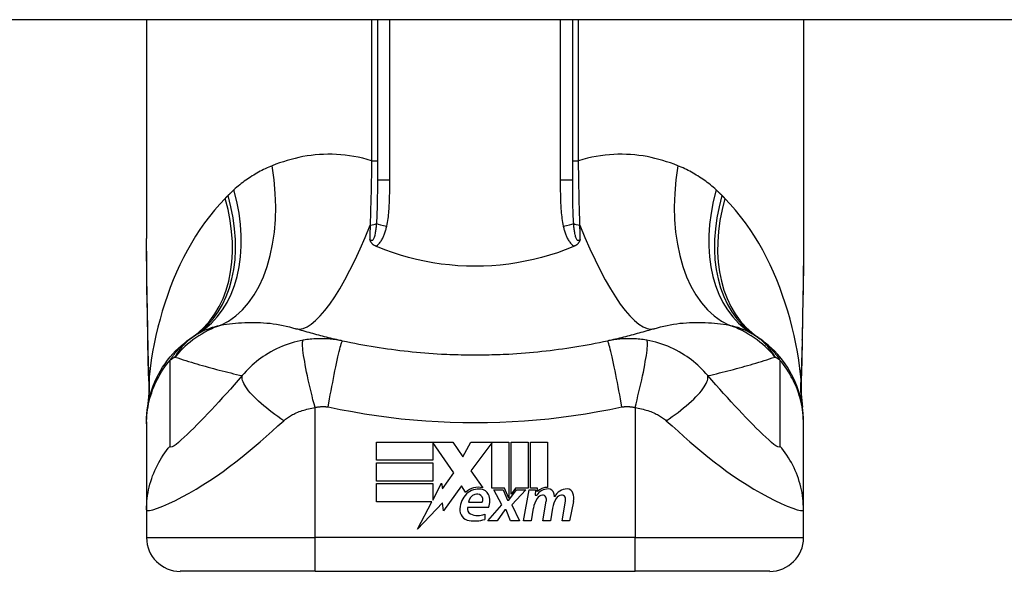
# Model space of a CAD drawing. Header units: inches. Extents: x 7 to 174, y 10 to 93.
# Tile 80 of 132: x 24.056 to 25.207, y 85.823 to 86.468. Entities that reach past the tile are written whole.
import ezdxf

# ---------------------------------------------------------------- set-up
doc = ezdxf.new("R2010")
doc.units = ezdxf.units.IN
doc.header["$MEASUREMENT"] = 0
doc.layers.add('Visible Edges(ANSI)', color=7, linetype='Continuous', lineweight=25)
doc.layers.add('Visible Tangent Edges(ANSI)', color=7, linetype='Continuous', lineweight=25)

msp = doc.modelspace()

# ---------------------------------------------------------------- linework, layer by layer
at = {"layer": 'Visible Edges(ANSI)'}
for p, q in [((42.3866, 86.4683), (6.7906, 86.4683)), ((24.2047, 86.4683), (24.2047, 86.2124)), ((24.4744, 86.4683), (24.4744, 86.2809)), ((24.7027, 86.2809), (24.7027, 86.4683)), ((24.9724, 86.4683), (24.9724, 86.2124)), ((24.2047, 85.9982), (24.2047, 85.9958)), ((24.2047, 85.9958), (24.2047, 85.8954)), ((24.9724, 85.9958), (24.9724, 85.9982)), ((24.9724, 85.8954), (24.9724, 85.9958)), ((24.4733, 85.9746), (24.5625, 85.9746)), ((24.4733, 85.9532), (24.4733, 85.9746)), ((24.5391, 85.9742), (24.5391, 85.9532)), ((24.5637, 85.9384), (24.5391, 85.9742)), ((24.5625, 85.9746), (24.5742, 85.9571)), ((24.5742, 85.9571), (24.5835, 85.9746)), ((24.5835, 85.9746), (24.6281, 85.9746)), ((24.6081, 85.9737), (24.5837, 85.9411)), ((24.6081, 85.9207), (24.6081, 85.9737)), ((24.6281, 85.9746), (24.6281, 85.9089)), ((24.6309, 85.9138), (24.6309, 85.9746)), ((24.6309, 85.9746), (24.6507, 85.9746)), ((24.6507, 85.9746), (24.6507, 85.9207)), ((24.6535, 85.9207), (24.6535, 85.9746)), ((24.6535, 85.9746), (24.6733, 85.9746)), ((24.6733, 85.9746), (24.6733, 85.9216)), ((24.5391, 85.9532), (24.4733, 85.9532)), ((24.4733, 85.929), (24.4733, 85.9504)), ((24.4733, 85.9504), (24.5391, 85.9504)), ((24.5391, 85.9504), (24.5391, 85.929)), ((24.5506, 85.9197), (24.5637, 85.9384)), ((24.5837, 85.9411), (24.5975, 85.9212)), ((24.5391, 85.929), (24.4733, 85.929)), ((24.4733, 85.926), (24.5391, 85.926)), ((24.4733, 85.9046), (24.4733, 85.926)), ((24.5391, 85.9068), (24.5493, 85.9264)), ((24.5391, 85.926), (24.5391, 85.9068)), ((24.5493, 85.9264), (24.5506, 85.9197)), ((24.5729, 85.9235), (24.5519, 85.8941)), ((24.5775, 85.9158), (24.5729, 85.9235)), ((24.6231, 85.9207), (24.6081, 85.9207)), ((24.6199, 85.901), (24.6107, 85.9188)), ((24.6107, 85.9188), (24.6215, 85.9188)), ((24.6215, 85.9188), (24.6267, 85.9065)), ((24.6281, 85.9089), (24.6231, 85.9207)), ((24.6281, 85.9065), (24.637, 85.9188)), ((24.6359, 85.9207), (24.6309, 85.9138)), ((24.6479, 85.9188), (24.6317, 85.9011)), ((24.6507, 85.9207), (24.6359, 85.9207)), ((24.637, 85.9188), (24.6479, 85.9188)), ((24.6453, 85.8824), (24.6517, 85.9188)), ((24.6517, 85.9188), (24.6593, 85.9188)), ((24.6617, 85.9207), (24.6535, 85.9207)), ((24.6593, 85.9188), (24.6587, 85.9124)), ((24.6587, 85.9124), (24.6607, 85.9124)), ((24.6613, 85.9166), (24.6617, 85.9207)), ((24.5379, 85.9046), (24.4733, 85.9046)), ((24.5214, 85.8728), (24.5379, 85.9046)), ((24.5506, 85.9036), (24.5214, 85.8728)), ((24.5519, 85.8941), (24.5506, 85.9036)), ((24.5809, 85.9042), (24.5969, 85.9042)), ((24.6035, 85.8824), (24.6199, 85.901)), ((24.6267, 85.9065), (24.6281, 85.9065)), ((24.6317, 85.9011), (24.6407, 85.8824)), ((24.6679, 85.8824), (24.6719, 85.9054)), ((24.6903, 85.8824), (24.6943, 85.9054)), ((24.7035, 85.9052), (24.6991, 85.8824)), ((24.2047, 85.8954), (24.2047, 85.8628)), ((24.6043, 85.8982), (24.5799, 85.8982)), ((24.5999, 85.8902), (24.5999, 85.8842)), ((24.6233, 85.8954), (24.6143, 85.8824)), ((24.6249, 85.8954), (24.6233, 85.8954)), ((24.6299, 85.8824), (24.6249, 85.8954)), ((24.6567, 85.8974), (24.6541, 85.8824)), ((24.6793, 85.8974), (24.6767, 85.8824)), ((24.9724, 85.8628), (24.9724, 85.8954)), ((24.6143, 85.8824), (24.6035, 85.8824)), ((24.6407, 85.8824), (24.6299, 85.8824)), ((24.6541, 85.8824), (24.6453, 85.8824)), ((24.6767, 85.8824), (24.6679, 85.8824)), ((24.6991, 85.8824), (24.6903, 85.8824)), ((24.4016, 85.8235), (24.2441, 85.8235)), ((24.4016, 85.8235), (24.7756, 85.8235)), ((24.9331, 85.8235), (24.7756, 85.8235))]:
    msp.add_line(p, q, dxfattribs=at)
at = {"layer": 'Visible Edges(ANSI)', "flags": 128}
for points in [[(24.2062, 86.0938), (24.2057, 86.124), (24.2052, 86.1539), (24.2049, 86.1834), (24.2047, 86.2124)], [(24.4726, 86.2035), (24.4721, 86.2038), (24.4717, 86.204), (24.4712, 86.2042), (24.4708, 86.2045), (24.4704, 86.2047), (24.47, 86.205), (24.4696, 86.2053), (24.4692, 86.2056), (24.4688, 86.206), (24.4685, 86.2063), (24.4682, 86.2067), (24.4679, 86.207), (24.4676, 86.2074), (24.4673, 86.2077), (24.4671, 86.2081), (24.4669, 86.2085), (24.4667, 86.2089), (24.4665, 86.2092), (24.4663, 86.2096), (24.4662, 86.21), (24.466, 86.2104), (24.4659, 86.2107), (24.4658, 86.2111), (24.4656, 86.2115)], [(24.7115, 86.2115), (24.7114, 86.2111), (24.7113, 86.2107), (24.7111, 86.2104), (24.711, 86.21), (24.7108, 86.2096), (24.7106, 86.2092), (24.7105, 86.2089), (24.7103, 86.2085), (24.71, 86.2081), (24.7098, 86.2077), (24.7096, 86.2074), (24.7093, 86.207), (24.709, 86.2067), (24.7086, 86.2063), (24.7083, 86.206), (24.7079, 86.2056), (24.7075, 86.2053), (24.7072, 86.205), (24.7067, 86.2047), (24.7063, 86.2045), (24.7059, 86.2042), (24.7055, 86.204), (24.705, 86.2038), (24.7045, 86.2035)], [(24.9724, 86.2124), (24.9723, 86.1834), (24.9719, 86.1539), (24.9714, 86.124), (24.971, 86.0938)], [(24.4744, 86.2028), (24.4743, 86.2028), (24.4742, 86.2028), (24.4742, 86.2029), (24.4741, 86.2029), (24.474, 86.2029), (24.4739, 86.203), (24.4739, 86.203), (24.4738, 86.203), (24.4737, 86.2031), (24.4736, 86.2031), (24.4736, 86.2031), (24.4735, 86.2032), (24.4734, 86.2032), (24.4733, 86.2032), (24.4733, 86.2033), (24.4732, 86.2033), (24.4731, 86.2033), (24.4731, 86.2034), (24.473, 86.2034), (24.4729, 86.2034), (24.4728, 86.2034), (24.4728, 86.2035), (24.4727, 86.2035), (24.4726, 86.2035)], [(24.7027, 86.2028), (24.6939, 86.1992), (24.6848, 86.1959), (24.6756, 86.193), (24.6663, 86.1903), (24.6569, 86.1879), (24.6473, 86.1859), (24.6376, 86.1841), (24.6279, 86.1827), (24.6181, 86.1815), (24.6082, 86.1807), (24.5984, 86.1802), (24.5885, 86.1801), (24.5786, 86.1803), (24.5686, 86.1807), (24.5588, 86.1816), (24.549, 86.1827), (24.5393, 86.1841), (24.5297, 86.1859), (24.5201, 86.1879), (24.5107, 86.1903), (24.5015, 86.193), (24.4923, 86.196), (24.4833, 86.1992), (24.4744, 86.2028)], [(24.7045, 86.2035), (24.7045, 86.2035), (24.7044, 86.2035), (24.7043, 86.2034), (24.7042, 86.2034), (24.7042, 86.2034), (24.7041, 86.2034), (24.704, 86.2033), (24.7039, 86.2033), (24.7039, 86.2033), (24.7038, 86.2032), (24.7037, 86.2032), (24.7036, 86.2032), (24.7036, 86.2031), (24.7035, 86.2031), (24.7034, 86.2031), (24.7033, 86.203), (24.7033, 86.203), (24.7032, 86.203), (24.7031, 86.2029), (24.703, 86.2029), (24.703, 86.2029), (24.7029, 86.2028), (24.7028, 86.2028), (24.7027, 86.2028)], [(24.4338, 86.0927), (24.4315, 86.0932), (24.4291, 86.0937), (24.4268, 86.0943), (24.4244, 86.0948), (24.4221, 86.0954), (24.4198, 86.0959), (24.4175, 86.0965), (24.4151, 86.0971), (24.4128, 86.0976), (24.4105, 86.0982), (24.4082, 86.0988), (24.406, 86.0994), (24.4037, 86.1), (24.4014, 86.1006), (24.3992, 86.1013), (24.3969, 86.1019), (24.3946, 86.1025), (24.3924, 86.1032), (24.3902, 86.1038), (24.3879, 86.1045), (24.3857, 86.1051), (24.3835, 86.1058), (24.3813, 86.1065), (24.3791, 86.1071)], [(24.7981, 86.1071), (24.7959, 86.1065), (24.7937, 86.1058), (24.7914, 86.1051), (24.7892, 86.1045), (24.787, 86.1038), (24.7847, 86.1032), (24.7825, 86.1025), (24.7802, 86.1019), (24.778, 86.1013), (24.7757, 86.1006), (24.7734, 86.1), (24.7712, 86.0994), (24.7689, 86.0988), (24.7666, 86.0982), (24.7643, 86.0976), (24.762, 86.0971), (24.7597, 86.0965), (24.7574, 86.0959), (24.755, 86.0954), (24.7527, 86.0948), (24.7504, 86.0943), (24.748, 86.0937), (24.7457, 86.0932), (24.7433, 86.0927)], [(24.2047, 85.9982), (24.2048, 86.0029), (24.2051, 86.0075), (24.2055, 86.0122), (24.2062, 86.017), (24.2071, 86.0217), (24.2081, 86.0264), (24.2094, 86.0311), (24.2108, 86.0357), (24.2125, 86.0403), (24.2143, 86.0448), (24.2163, 86.0493), (24.2186, 86.0537), (24.2209, 86.058), (24.2235, 86.0622), (24.2263, 86.0662), (24.2292, 86.0702), (24.2322, 86.074), (24.2354, 86.0776), (24.2387, 86.0811), (24.2421, 86.0845), (24.2457, 86.0876), (24.2493, 86.0907), (24.253, 86.0935), (24.2568, 86.0962)], [(24.2075, 86.0457), (24.2067, 86.0695), (24.2062, 86.0938)], [(24.5492, 86.0771), (24.5443, 86.0774), (24.5395, 86.0777), (24.5346, 86.0781), (24.5298, 86.0784), (24.5249, 86.0789), (24.5201, 86.0793), (24.5152, 86.0798), (24.5104, 86.0803), (24.5056, 86.0808), (24.5007, 86.0814), (24.4959, 86.082), (24.4911, 86.0826), (24.4863, 86.0832), (24.4815, 86.0839), (24.4767, 86.0847), (24.4719, 86.0854), (24.4671, 86.0862), (24.4623, 86.087), (24.4575, 86.0879), (24.4528, 86.0888), (24.448, 86.0897), (24.4433, 86.0907), (24.4385, 86.0917), (24.4338, 86.0927)], [(24.7433, 86.0927), (24.7386, 86.0917), (24.7339, 86.0907), (24.7291, 86.0897), (24.7244, 86.0888), (24.7196, 86.0879), (24.7148, 86.087), (24.71, 86.0862), (24.7052, 86.0854), (24.7005, 86.0847), (24.6957, 86.0839), (24.6908, 86.0832), (24.686, 86.0826), (24.6812, 86.082), (24.6764, 86.0814), (24.6716, 86.0808), (24.6667, 86.0803), (24.6619, 86.0798), (24.6571, 86.0793), (24.6522, 86.0789), (24.6474, 86.0784), (24.6425, 86.0781), (24.6376, 86.0777), (24.6328, 86.0774), (24.6279, 86.0771)], [(24.9724, 85.9982), (24.9723, 86.0029), (24.9721, 86.0075), (24.9716, 86.0122), (24.9709, 86.017), (24.9701, 86.0217), (24.969, 86.0264), (24.9678, 86.0311), (24.9663, 86.0357), (24.9647, 86.0403), (24.9628, 86.0448), (24.9608, 86.0493), (24.9586, 86.0537), (24.9562, 86.058), (24.9536, 86.0622), (24.9509, 86.0662), (24.948, 86.0702), (24.9449, 86.074), (24.9418, 86.0776), (24.9384, 86.0811), (24.935, 86.0845), (24.9315, 86.0876), (24.9278, 86.0907), (24.9241, 86.0935), (24.9203, 86.0962)], [(24.971, 86.0938), (24.9705, 86.0695), (24.9696, 86.0457)], [(24.6279, 86.0771), (24.6246, 86.077), (24.6214, 86.0768), (24.6181, 86.0767), (24.6148, 86.0766), (24.6115, 86.0765), (24.6083, 86.0764), (24.605, 86.0763), (24.6017, 86.0762), (24.5984, 86.0762), (24.5951, 86.0761), (24.5918, 86.0761), (24.5886, 86.0761), (24.5853, 86.0761), (24.582, 86.0761), (24.5787, 86.0762), (24.5754, 86.0762), (24.5722, 86.0763), (24.5689, 86.0764), (24.5656, 86.0765), (24.5623, 86.0766), (24.559, 86.0767), (24.5558, 86.0768), (24.5525, 86.077), (24.5492, 86.0771)], [(24.2075, 86.0457), (24.2075, 86.0305), (24.206, 86.0154)], [(24.9696, 86.0457), (24.9697, 86.0305), (24.9712, 86.0154)]]:
    msp.add_lwpolyline(points, dxfattribs=at)
at = {"layer": 'Visible Edges(ANSI)'}
for centre, radius, start, end in [((24.5886, 85.6037), 0.5938, 123.5208, 123.9621), ((24.3259, 86.0002), 0.1181, 121.3001, 123.5208), ((24.8513, 86.0002), 0.1181, 56.4792, 58.6999), ((24.5886, 85.6037), 0.5938, 56.0379, 56.4792), ((24.5972, 85.895), 0.0265, 134.1684, 176.5646), ((24.5926, 85.8997), 0.022, 77.079, 133.1785), ((24.5926, 85.8997), 0.0199, 80.4085, 134.1684), ((24.592, 85.9028), 0.0112, 109.3797, 172.9975), ((24.5907, 85.9065), 0.0073, 51.1652, 109.3797), ((24.5913, 85.9072), 0.00637, 331.4547, 51.1652), ((24.595, 85.9093), 0.0101, 23.8445, 85.0802), ((24.5871, 85.9058), 0.0188, 336.1555, 23.8445), ((24.6741, 85.9037), 0.016, 89.4776, 147.4114), ((24.6682, 85.9041), 0.0084, 96.03, 147.5992), ((24.673, 85.9056), 0.016, 88.7952, 136.5849), ((24.6677, 85.9085), 0.004, 23.5571, 96.03), ((24.6742, 85.913), 0.00676, 16.9928, 89.4776), ((24.6623, 85.9093), 0.0192, 3.6169, 16.9928), ((24.6962, 85.9034), 0.0164, 89.6788, 153.9508), ((24.6906, 85.9041), 0.0084, 96.1027, 147.6083), ((24.6901, 85.9085), 0.004, 23.5487, 96.1027), ((24.6963, 85.9127), 0.007, 18.4748, 89.6788), ((24.6847, 85.9089), 0.0192, 349, 18.4748), ((24.6873, 85.892), 0.031, 147.5992, 170), ((24.6639, 85.9068), 0.0082, 350, 23.5571), ((24.7099, 85.8924), 0.031, 148.5584, 170.8257), ((24.6863, 85.9068), 0.0082, 349.9922, 23.5487), ((24.5838, 85.8958), 0.0132, 176.5646, 261.5605), ((24.586, 85.8963), 0.0064, 163.5261, 244.6784), ((24.592, 85.9091), 0.0205, 244.6784, 292.5609), ((24.5878, 85.9228), 0.0405, 261.5605, 287.3343), ((24.2441, 85.8628), 0.0394, 180, 270), ((24.9331, 85.8628), 0.0394, 270, 0)]:
    msp.add_arc(centre, radius, start, end, dxfattribs=at)
at = {"layer": 'Visible Tangent Edges(ANSI)'}
for p, q in [((24.4677, 86.4683), (24.4677, 86.3034)), ((24.489, 86.2809), (24.489, 86.4683)), ((24.6882, 86.4683), (24.6882, 86.2809)), ((24.7095, 86.3034), (24.7095, 86.4683)), ((24.4677, 86.3034), (24.4744, 86.3034)), ((24.7027, 86.3034), (24.7095, 86.3034)), ((24.489, 86.2809), (24.4744, 86.2809)), ((24.7027, 86.2809), (24.6882, 86.2809)), ((24.4016, 85.8628), (24.4016, 86.0149)), ((24.7756, 86.0149), (24.7756, 85.8628)), ((24.2047, 85.8628), (24.4016, 85.8628)), ((24.7756, 85.8628), (24.4016, 85.8628)), ((24.4016, 85.8235), (24.4016, 85.8628)), ((24.7756, 85.8235), (24.7756, 85.8628)), ((24.7756, 85.8628), (24.9724, 85.8628))]:
    msp.add_line(p, q, dxfattribs=at)
at = {"layer": 'Visible Tangent Edges(ANSI)', "flags": 128}
for points in [[(24.4677, 86.3034), (24.4625, 86.3049), (24.4573, 86.3063), (24.4521, 86.3075), (24.4469, 86.3085), (24.4418, 86.3093), (24.4367, 86.31), (24.4316, 86.3105), (24.4265, 86.3108), (24.4215, 86.311), (24.4165, 86.311), (24.4116, 86.3109), (24.4067, 86.3106), (24.4018, 86.3102), (24.397, 86.3097), (24.3922, 86.309), (24.3875, 86.3082), (24.3828, 86.3072), (24.3782, 86.3062), (24.3736, 86.305), (24.3691, 86.3037), (24.3646, 86.3023), (24.3602, 86.3008), (24.3558, 86.2993), (24.3516, 86.2976)], [(24.4677, 86.3034), (24.4676, 86.3002), (24.4676, 86.297), (24.4675, 86.2938), (24.4675, 86.2906), (24.4674, 86.2874), (24.4674, 86.2842), (24.4673, 86.281), (24.4672, 86.2778), (24.4672, 86.2746), (24.4671, 86.2714), (24.4671, 86.2683), (24.467, 86.2651), (24.4669, 86.262), (24.4668, 86.2589), (24.4668, 86.2557), (24.4667, 86.2526), (24.4666, 86.2495), (24.4665, 86.2465), (24.4664, 86.2434), (24.4664, 86.2403), (24.4663, 86.2373), (24.4662, 86.2343), (24.4661, 86.2312), (24.466, 86.2282)], [(24.8256, 86.2976), (24.8213, 86.2993), (24.8169, 86.3008), (24.8125, 86.3023), (24.808, 86.3037), (24.8035, 86.305), (24.7989, 86.3062), (24.7943, 86.3072), (24.7896, 86.3082), (24.7849, 86.309), (24.7801, 86.3097), (24.7753, 86.3102), (24.7704, 86.3106), (24.7655, 86.3109), (24.7606, 86.311), (24.7556, 86.311), (24.7506, 86.3108), (24.7456, 86.3105), (24.7405, 86.31), (24.7353, 86.3093), (24.7302, 86.3085), (24.725, 86.3075), (24.7199, 86.3063), (24.7147, 86.3049), (24.7095, 86.3034)], [(24.7112, 86.2282), (24.7111, 86.2312), (24.711, 86.2343), (24.7109, 86.2373), (24.7108, 86.2403), (24.7107, 86.2434), (24.7106, 86.2465), (24.7105, 86.2495), (24.7104, 86.2526), (24.7104, 86.2557), (24.7103, 86.2589), (24.7102, 86.262), (24.7101, 86.2651), (24.7101, 86.2683), (24.71, 86.2714), (24.71, 86.2746), (24.7099, 86.2778), (24.7098, 86.281), (24.7098, 86.2842), (24.7097, 86.2874), (24.7097, 86.2906), (24.7096, 86.2938), (24.7096, 86.297), (24.7095, 86.3002), (24.7095, 86.3034)], [(24.3516, 86.2976), (24.3495, 86.2967), (24.3475, 86.2959), (24.3455, 86.295), (24.3435, 86.294), (24.3415, 86.2931), (24.3395, 86.2921), (24.3376, 86.2911), (24.3356, 86.29), (24.3337, 86.289), (24.3318, 86.2879), (24.3299, 86.2867), (24.328, 86.2856), (24.3262, 86.2844), (24.3243, 86.2832), (24.3225, 86.2819), (24.3207, 86.2807), (24.3189, 86.2794), (24.3171, 86.278), (24.3153, 86.2767), (24.3136, 86.2753), (24.3118, 86.2738), (24.3101, 86.2724), (24.3084, 86.2709), (24.3068, 86.2694)], [(24.8704, 86.2694), (24.8687, 86.2709), (24.867, 86.2724), (24.8653, 86.2738), (24.8636, 86.2753), (24.8618, 86.2767), (24.86, 86.278), (24.8583, 86.2794), (24.8565, 86.2807), (24.8547, 86.2819), (24.8528, 86.2832), (24.851, 86.2844), (24.8491, 86.2856), (24.8472, 86.2867), (24.8453, 86.2879), (24.8434, 86.289), (24.8415, 86.29), (24.8396, 86.2911), (24.8376, 86.2921), (24.8356, 86.2931), (24.8337, 86.294), (24.8317, 86.295), (24.8296, 86.2959), (24.8276, 86.2967), (24.8256, 86.2976)], [(24.4744, 86.2809), (24.4744, 86.2787), (24.4744, 86.2765), (24.4744, 86.2743), (24.4744, 86.272), (24.4744, 86.2698), (24.4744, 86.2676), (24.4744, 86.2654), (24.4743, 86.2633), (24.4743, 86.2611), (24.4743, 86.2589), (24.4743, 86.2568), (24.4743, 86.2546), (24.4742, 86.2525), (24.4742, 86.2504), (24.4741, 86.2483), (24.4741, 86.2462), (24.474, 86.2441), (24.4739, 86.242), (24.4739, 86.24), (24.4738, 86.238), (24.4737, 86.2359), (24.4735, 86.2339), (24.4734, 86.232), (24.4733, 86.23)], [(24.4854, 86.2269), (24.4859, 86.2291), (24.4863, 86.2313), (24.4867, 86.2335), (24.487, 86.2358), (24.4873, 86.238), (24.4875, 86.2403), (24.4878, 86.2425), (24.488, 86.2448), (24.4881, 86.247), (24.4883, 86.2493), (24.4884, 86.2516), (24.4885, 86.2538), (24.4886, 86.2561), (24.4887, 86.2583), (24.4888, 86.2606), (24.4888, 86.2629), (24.4889, 86.2651), (24.4889, 86.2674), (24.4889, 86.2696), (24.4889, 86.2719), (24.489, 86.2742), (24.489, 86.2764), (24.489, 86.2787), (24.489, 86.2809)], [(24.6882, 86.2809), (24.6882, 86.2787), (24.6882, 86.2764), (24.6882, 86.2742), (24.6882, 86.2719), (24.6882, 86.2696), (24.6882, 86.2674), (24.6883, 86.2651), (24.6883, 86.2629), (24.6884, 86.2606), (24.6884, 86.2583), (24.6885, 86.2561), (24.6886, 86.2538), (24.6887, 86.2516), (24.6889, 86.2493), (24.689, 86.2471), (24.6892, 86.2448), (24.6894, 86.2425), (24.6896, 86.2403), (24.6899, 86.238), (24.6901, 86.2358), (24.6905, 86.2335), (24.6908, 86.2313), (24.6913, 86.2291), (24.6917, 86.2269)], [(24.7039, 86.23), (24.7037, 86.232), (24.7036, 86.2339), (24.7035, 86.2359), (24.7034, 86.238), (24.7033, 86.24), (24.7032, 86.242), (24.7031, 86.2441), (24.7031, 86.2462), (24.703, 86.2483), (24.703, 86.2504), (24.7029, 86.2525), (24.7029, 86.2546), (24.7029, 86.2568), (24.7028, 86.2589), (24.7028, 86.2611), (24.7028, 86.2633), (24.7028, 86.2654), (24.7028, 86.2676), (24.7028, 86.2698), (24.7028, 86.272), (24.7027, 86.2743), (24.7027, 86.2765), (24.7027, 86.2787), (24.7027, 86.2809)], [(24.3068, 86.2694), (24.3065, 86.2691), (24.3062, 86.2688), (24.3059, 86.2686), (24.3056, 86.2683), (24.3053, 86.268), (24.305, 86.2678), (24.3047, 86.2675), (24.3045, 86.2672), (24.3042, 86.2669), (24.3039, 86.2667), (24.3036, 86.2664), (24.3033, 86.2661), (24.303, 86.2659), (24.3028, 86.2656), (24.3025, 86.2653), (24.3022, 86.265), (24.3019, 86.2648), (24.3016, 86.2645), (24.3013, 86.2642), (24.3011, 86.2639), (24.3008, 86.2637), (24.3005, 86.2634), (24.3002, 86.2631), (24.2999, 86.2628)], [(24.8772, 86.2628), (24.8769, 86.2631), (24.8766, 86.2634), (24.8764, 86.2637), (24.8761, 86.2639), (24.8758, 86.2642), (24.8755, 86.2645), (24.8752, 86.2648), (24.8749, 86.265), (24.8747, 86.2653), (24.8744, 86.2656), (24.8741, 86.2659), (24.8738, 86.2661), (24.8735, 86.2664), (24.8732, 86.2667), (24.873, 86.2669), (24.8727, 86.2672), (24.8724, 86.2675), (24.8721, 86.2678), (24.8718, 86.268), (24.8715, 86.2683), (24.8712, 86.2686), (24.871, 86.2688), (24.8707, 86.2691), (24.8704, 86.2694)], [(24.2966, 86.2594), (24.2902, 86.2527), (24.2841, 86.2456), (24.2782, 86.2383), (24.2725, 86.2308), (24.2671, 86.2231), (24.262, 86.2151), (24.2571, 86.207), (24.2524, 86.1988), (24.2479, 86.1903), (24.2437, 86.1817), (24.2397, 86.173), (24.2359, 86.1641), (24.2324, 86.1552), (24.2291, 86.146), (24.226, 86.1368), (24.2231, 86.1275), (24.2204, 86.1181), (24.2179, 86.1087), (24.2157, 86.0991), (24.2137, 86.0895), (24.2118, 86.0799), (24.2102, 86.0702), (24.2088, 86.0605), (24.2076, 86.0508)], [(24.2999, 86.2628), (24.2998, 86.2627), (24.2997, 86.2625), (24.2995, 86.2624), (24.2994, 86.2623), (24.2992, 86.2621), (24.2991, 86.262), (24.299, 86.2618), (24.2988, 86.2617), (24.2987, 86.2616), (24.2985, 86.2614), (24.2984, 86.2613), (24.2983, 86.2611), (24.2981, 86.261), (24.298, 86.2608), (24.2978, 86.2607), (24.2977, 86.2606), (24.2976, 86.2604), (24.2974, 86.2603), (24.2973, 86.2601), (24.2972, 86.26), (24.297, 86.2599), (24.2969, 86.2597), (24.2967, 86.2596), (24.2966, 86.2594)], [(24.8805, 86.2594), (24.8804, 86.2596), (24.8803, 86.2597), (24.8801, 86.2599), (24.88, 86.26), (24.8798, 86.2601), (24.8797, 86.2603), (24.8796, 86.2604), (24.8794, 86.2606), (24.8793, 86.2607), (24.8792, 86.2608), (24.879, 86.261), (24.8789, 86.2611), (24.8787, 86.2613), (24.8786, 86.2614), (24.8785, 86.2616), (24.8783, 86.2617), (24.8782, 86.2618), (24.878, 86.262), (24.8779, 86.2621), (24.8778, 86.2623), (24.8776, 86.2624), (24.8775, 86.2625), (24.8773, 86.2627), (24.8772, 86.2628)], [(24.9695, 86.0508), (24.9683, 86.0605), (24.9669, 86.0702), (24.9653, 86.0799), (24.9635, 86.0895), (24.9615, 86.0991), (24.9592, 86.1086), (24.9567, 86.1181), (24.9541, 86.1275), (24.9512, 86.1368), (24.9481, 86.146), (24.9447, 86.1551), (24.9412, 86.1641), (24.9374, 86.173), (24.9334, 86.1817), (24.9292, 86.1903), (24.9248, 86.1987), (24.9201, 86.207), (24.9152, 86.2151), (24.91, 86.2231), (24.9046, 86.2308), (24.899, 86.2383), (24.8931, 86.2456), (24.8869, 86.2527), (24.8805, 86.2594)], [(24.4733, 86.23), (24.4732, 86.2286), (24.473, 86.2273), (24.4729, 86.2259), (24.4727, 86.2246), (24.4726, 86.2232), (24.4724, 86.2219), (24.4722, 86.2207), (24.472, 86.2194), (24.4718, 86.2182), (24.4715, 86.217), (24.4713, 86.2159), (24.471, 86.2149), (24.4707, 86.2138), (24.4703, 86.2129), (24.47, 86.2121), (24.4695, 86.2113), (24.4691, 86.2107), (24.4686, 86.2103), (24.4681, 86.21), (24.4676, 86.21), (24.4671, 86.2101), (24.4666, 86.2104), (24.4661, 86.2109), (24.4656, 86.2115)], [(24.466, 86.2282), (24.466, 86.2275), (24.4659, 86.2268), (24.4659, 86.2261), (24.4659, 86.2254), (24.4659, 86.2247), (24.4659, 86.224), (24.4659, 86.2233), (24.4659, 86.2226), (24.4658, 86.2219), (24.4658, 86.2212), (24.4658, 86.2205), (24.4658, 86.2198), (24.4658, 86.2191), (24.4658, 86.2184), (24.4658, 86.2177), (24.4657, 86.217), (24.4657, 86.2163), (24.4657, 86.2156), (24.4657, 86.2149), (24.4657, 86.2143), (24.4657, 86.2136), (24.4657, 86.2129), (24.4657, 86.2122), (24.4656, 86.2115)], [(24.4726, 86.2035), (24.4736, 86.2041), (24.4745, 86.2048), (24.4754, 86.2056), (24.4762, 86.2064), (24.4769, 86.2072), (24.4777, 86.2081), (24.4784, 86.209), (24.479, 86.2099), (24.4796, 86.2109), (24.4802, 86.2119), (24.4807, 86.2129), (24.4812, 86.2139), (24.4817, 86.2149), (24.4821, 86.216), (24.4825, 86.217), (24.4829, 86.2181), (24.4833, 86.2192), (24.4837, 86.2203), (24.484, 86.2214), (24.4843, 86.2225), (24.4846, 86.2236), (24.4849, 86.2247), (24.4852, 86.2258), (24.4854, 86.2269)], [(24.6917, 86.2269), (24.692, 86.2258), (24.6922, 86.2247), (24.6925, 86.2236), (24.6928, 86.2225), (24.6931, 86.2214), (24.6935, 86.2203), (24.6938, 86.2192), (24.6942, 86.2181), (24.6946, 86.217), (24.695, 86.216), (24.6955, 86.2149), (24.6959, 86.2139), (24.6964, 86.2129), (24.697, 86.2119), (24.6975, 86.2109), (24.6981, 86.2099), (24.6988, 86.209), (24.6995, 86.2081), (24.7002, 86.2072), (24.701, 86.2064), (24.7018, 86.2056), (24.7026, 86.2048), (24.7036, 86.2041), (24.7045, 86.2035)], [(24.7115, 86.2115), (24.711, 86.2109), (24.7105, 86.2104), (24.71, 86.2101), (24.7095, 86.21), (24.709, 86.21), (24.7085, 86.2103), (24.708, 86.2107), (24.7076, 86.2113), (24.7072, 86.2121), (24.7068, 86.2129), (24.7065, 86.2138), (24.7061, 86.2149), (24.7059, 86.2159), (24.7056, 86.217), (24.7053, 86.2182), (24.7051, 86.2194), (24.7049, 86.2207), (24.7047, 86.2219), (24.7046, 86.2232), (24.7044, 86.2246), (24.7042, 86.2259), (24.7041, 86.2273), (24.704, 86.2286), (24.7039, 86.23)], [(24.7115, 86.2115), (24.7115, 86.2122), (24.7115, 86.2129), (24.7115, 86.2136), (24.7114, 86.2143), (24.7114, 86.2149), (24.7114, 86.2156), (24.7114, 86.2163), (24.7114, 86.217), (24.7114, 86.2177), (24.7114, 86.2184), (24.7113, 86.2191), (24.7113, 86.2198), (24.7113, 86.2205), (24.7113, 86.2212), (24.7113, 86.2219), (24.7113, 86.2226), (24.7113, 86.2233), (24.7112, 86.224), (24.7112, 86.2247), (24.7112, 86.2254), (24.7112, 86.2261), (24.7112, 86.2268), (24.7112, 86.2275), (24.7112, 86.2282)], [(24.2063, 86.0944), (24.2062, 86.0994), (24.2062, 86.1045), (24.2061, 86.1095), (24.206, 86.1145), (24.2059, 86.1195), (24.2058, 86.1245), (24.2057, 86.1294), (24.2056, 86.1344), (24.2055, 86.1394), (24.2054, 86.1443), (24.2054, 86.1493), (24.2053, 86.1542), (24.2052, 86.1591), (24.2051, 86.164), (24.2051, 86.1689), (24.205, 86.1738), (24.2049, 86.1787), (24.2049, 86.1835), (24.2048, 86.1884), (24.2048, 86.1932), (24.2048, 86.198), (24.2047, 86.2028), (24.2047, 86.2076), (24.2047, 86.2124)], [(24.9724, 86.2124), (24.9724, 86.2076), (24.9724, 86.2028), (24.9724, 86.198), (24.9723, 86.1932), (24.9723, 86.1884), (24.9723, 86.1835), (24.9722, 86.1787), (24.9721, 86.1738), (24.9721, 86.1689), (24.972, 86.164), (24.9719, 86.1591), (24.9719, 86.1542), (24.9718, 86.1493), (24.9717, 86.1443), (24.9716, 86.1394), (24.9715, 86.1344), (24.9714, 86.1294), (24.9713, 86.1245), (24.9712, 86.1195), (24.9712, 86.1145), (24.9711, 86.1095), (24.971, 86.1045), (24.9709, 86.0994), (24.9708, 86.0944)], [(24.2645, 86.1012), (24.2655, 86.1017), (24.2664, 86.1023), (24.2674, 86.1028), (24.2684, 86.1034), (24.2694, 86.1039), (24.2705, 86.1044), (24.2715, 86.1049), (24.2726, 86.1053), (24.2736, 86.1058), (24.2747, 86.1063), (24.2758, 86.1067), (24.2769, 86.1071), (24.2781, 86.1075), (24.2792, 86.1079), (24.2804, 86.1083), (24.2816, 86.1087), (24.2828, 86.109), (24.284, 86.1094), (24.2852, 86.1097), (24.2864, 86.11), (24.2877, 86.1103), (24.289, 86.1106), (24.2903, 86.1109), (24.2916, 86.1112)], [(24.2916, 86.1112), (24.2949, 86.1118), (24.2983, 86.1123), (24.3017, 86.1128), (24.3052, 86.1132), (24.3087, 86.1135), (24.3123, 86.1139), (24.3158, 86.1141), (24.3194, 86.1143), (24.3231, 86.1144), (24.3267, 86.1145), (24.3304, 86.1145), (24.3341, 86.1144), (24.3378, 86.1143), (24.3415, 86.1141), (24.3453, 86.1137), (24.349, 86.1134), (24.3528, 86.1129), (24.3566, 86.1123), (24.3604, 86.1117), (24.3642, 86.111), (24.3679, 86.1102), (24.3717, 86.1092), (24.3754, 86.1082), (24.3791, 86.1071)], [(24.7981, 86.1071), (24.8018, 86.1082), (24.8055, 86.1092), (24.8092, 86.1102), (24.813, 86.111), (24.8168, 86.1117), (24.8205, 86.1123), (24.8243, 86.1129), (24.8281, 86.1134), (24.8319, 86.1137), (24.8356, 86.1141), (24.8394, 86.1143), (24.8431, 86.1144), (24.8468, 86.1145), (24.8504, 86.1145), (24.8541, 86.1144), (24.8577, 86.1143), (24.8613, 86.1141), (24.8649, 86.1139), (24.8684, 86.1135), (24.8719, 86.1132), (24.8754, 86.1128), (24.8788, 86.1123), (24.8822, 86.1118), (24.8856, 86.1112)], [(24.8856, 86.1112), (24.8869, 86.1109), (24.8882, 86.1106), (24.8894, 86.1103), (24.8907, 86.11), (24.8919, 86.1097), (24.8932, 86.1094), (24.8944, 86.109), (24.8956, 86.1087), (24.8967, 86.1083), (24.8979, 86.1079), (24.8991, 86.1075), (24.9002, 86.1071), (24.9013, 86.1067), (24.9024, 86.1063), (24.9035, 86.1058), (24.9046, 86.1053), (24.9056, 86.1049), (24.9067, 86.1044), (24.9077, 86.1039), (24.9087, 86.1034), (24.9097, 86.1028), (24.9107, 86.1023), (24.9117, 86.1017), (24.9126, 86.1012)], [(24.2606, 86.0987), (24.2593, 86.0978), (24.258, 86.0968), (24.2567, 86.0959), (24.2554, 86.0949), (24.2543, 86.094), (24.2531, 86.093), (24.252, 86.092), (24.2509, 86.091), (24.2499, 86.0899), (24.2489, 86.0889), (24.2479, 86.0879), (24.247, 86.0869), (24.246, 86.0858), (24.2452, 86.0848), (24.2443, 86.0837), (24.2435, 86.0826), (24.2427, 86.0816), (24.242, 86.0805), (24.2412, 86.0794), (24.2405, 86.0783), (24.2398, 86.0772), (24.2392, 86.0761), (24.2386, 86.075), (24.2379, 86.0739)], [(24.9392, 86.0739), (24.9386, 86.075), (24.938, 86.0761), (24.9373, 86.0772), (24.9366, 86.0783), (24.9359, 86.0794), (24.9352, 86.0805), (24.9344, 86.0816), (24.9336, 86.0826), (24.9328, 86.0837), (24.932, 86.0848), (24.9311, 86.0858), (24.9302, 86.0869), (24.9292, 86.0879), (24.9283, 86.0889), (24.9273, 86.0899), (24.9262, 86.091), (24.9251, 86.092), (24.924, 86.093), (24.9229, 86.094), (24.9217, 86.0949), (24.9205, 86.0959), (24.9192, 86.0968), (24.9179, 86.0978), (24.9165, 86.0987)], [(24.2062, 86.0938), (24.2062, 86.0938), (24.2062, 86.0939), (24.2062, 86.0939), (24.2062, 86.0939), (24.2062, 86.0939), (24.2062, 86.094), (24.2062, 86.094), (24.2062, 86.094), (24.2062, 86.094), (24.2062, 86.0941), (24.2062, 86.0941), (24.2062, 86.0941), (24.2062, 86.0941), (24.2062, 86.0942), (24.2062, 86.0942), (24.2062, 86.0942), (24.2063, 86.0942), (24.2063, 86.0943), (24.2063, 86.0943), (24.2063, 86.0943), (24.2063, 86.0943), (24.2063, 86.0944), (24.2063, 86.0944), (24.2063, 86.0944)], [(24.2076, 86.0508), (24.2075, 86.0526), (24.2075, 86.0543), (24.2074, 86.0561), (24.2073, 86.0579), (24.2073, 86.0597), (24.2072, 86.0615), (24.2071, 86.0633), (24.2071, 86.0651), (24.207, 86.0669), (24.2069, 86.0687), (24.2069, 86.0705), (24.2068, 86.0724), (24.2068, 86.0742), (24.2067, 86.076), (24.2067, 86.0778), (24.2066, 86.0797), (24.2066, 86.0815), (24.2065, 86.0833), (24.2065, 86.0852), (24.2065, 86.087), (24.2064, 86.0889), (24.2064, 86.0907), (24.2064, 86.0925), (24.2063, 86.0944)], [(24.2323, 86.0703), (24.2333, 86.0719), (24.2343, 86.0733), (24.2353, 86.0747), (24.2363, 86.0761), (24.2373, 86.0774), (24.2383, 86.0787), (24.2393, 86.08), (24.2403, 86.0812), (24.2413, 86.0824), (24.2423, 86.0835), (24.2433, 86.0846), (24.2444, 86.0857), (24.2454, 86.0867), (24.2464, 86.0877), (24.2474, 86.0887), (24.2485, 86.0896), (24.2495, 86.0905), (24.2505, 86.0914), (24.2516, 86.0923), (24.2526, 86.0931), (24.2537, 86.0939), (24.2547, 86.0947), (24.2558, 86.0954), (24.2568, 86.0962)], [(24.3878, 86.0936), (24.3843, 86.0929), (24.3808, 86.0921), (24.3772, 86.0912), (24.3737, 86.0902), (24.3702, 86.0891), (24.3668, 86.0879), (24.3634, 86.0865), (24.36, 86.0851), (24.3566, 86.0835), (24.3533, 86.0818), (24.35, 86.08), (24.3467, 86.0781), (24.3437, 86.0762), (24.3409, 86.0744), (24.3383, 86.0725), (24.3357, 86.0706), (24.3331, 86.0686), (24.3306, 86.0665), (24.3282, 86.0643), (24.3258, 86.062), (24.3234, 86.0597), (24.3211, 86.0573), (24.3188, 86.0548), (24.3166, 86.0522)], [(24.4016, 86.0149), (24.4004, 86.0194), (24.3992, 86.024), (24.3981, 86.0286), (24.397, 86.0333), (24.3958, 86.038), (24.3948, 86.0427), (24.3937, 86.0474), (24.3928, 86.0519), (24.3918, 86.0564), (24.391, 86.0607), (24.3902, 86.0648), (24.3895, 86.0687), (24.3889, 86.0724), (24.3883, 86.0758), (24.3879, 86.079), (24.3875, 86.0818), (24.3873, 86.0844), (24.3871, 86.0866), (24.387, 86.0886), (24.387, 86.0902), (24.3871, 86.0915), (24.3873, 86.0925), (24.3875, 86.0932), (24.3878, 86.0936)], [(24.4338, 86.0927), (24.432, 86.0931), (24.4302, 86.0934), (24.4284, 86.0937), (24.4266, 86.094), (24.4247, 86.0943), (24.4229, 86.0945), (24.4211, 86.0948), (24.4192, 86.0949), (24.4174, 86.0951), (24.4155, 86.0952), (24.4136, 86.0953), (24.4118, 86.0954), (24.4099, 86.0954), (24.408, 86.0954), (24.406, 86.0954), (24.4041, 86.0953), (24.4021, 86.0953), (24.4001, 86.0951), (24.398, 86.095), (24.396, 86.0948), (24.394, 86.0945), (24.392, 86.0943), (24.3899, 86.094), (24.3878, 86.0936)], [(24.4169, 86.0156), (24.4177, 86.0202), (24.4186, 86.0249), (24.4194, 86.0297), (24.4203, 86.0345), (24.4212, 86.0394), (24.4222, 86.0442), (24.4231, 86.0489), (24.424, 86.0535), (24.4249, 86.058), (24.4258, 86.0624), (24.4267, 86.0665), (24.4275, 86.0704), (24.4283, 86.074), (24.4291, 86.0774), (24.4298, 86.0804), (24.4305, 86.0831), (24.4311, 86.0855), (24.4317, 86.0875), (24.4322, 86.0892), (24.4326, 86.0905), (24.433, 86.0915), (24.4333, 86.0922), (24.4336, 86.0926), (24.4338, 86.0927)], [(24.7893, 86.0936), (24.7872, 86.094), (24.7852, 86.0943), (24.7831, 86.0945), (24.7811, 86.0948), (24.7791, 86.095), (24.7771, 86.0951), (24.775, 86.0953), (24.773, 86.0953), (24.7711, 86.0954), (24.7692, 86.0954), (24.7673, 86.0954), (24.7654, 86.0954), (24.7635, 86.0953), (24.7616, 86.0952), (24.7598, 86.0951), (24.7579, 86.0949), (24.7561, 86.0948), (24.7542, 86.0945), (24.7524, 86.0943), (24.7506, 86.094), (24.7487, 86.0937), (24.7469, 86.0934), (24.7451, 86.0931), (24.7433, 86.0927)], [(24.7602, 86.0156), (24.7594, 86.0202), (24.7586, 86.0249), (24.7577, 86.0297), (24.7568, 86.0345), (24.7559, 86.0394), (24.755, 86.0442), (24.7541, 86.0489), (24.7531, 86.0535), (24.7522, 86.058), (24.7513, 86.0624), (24.7505, 86.0665), (24.7496, 86.0704), (24.7488, 86.074), (24.748, 86.0774), (24.7473, 86.0804), (24.7466, 86.0831), (24.746, 86.0855), (24.7455, 86.0875), (24.745, 86.0892), (24.7445, 86.0905), (24.7441, 86.0915), (24.7438, 86.0922), (24.7435, 86.0926), (24.7433, 86.0927)], [(24.7756, 86.0149), (24.7767, 86.0194), (24.7779, 86.024), (24.779, 86.0286), (24.7802, 86.0333), (24.7813, 86.038), (24.7824, 86.0427), (24.7834, 86.0474), (24.7844, 86.0519), (24.7853, 86.0564), (24.7862, 86.0607), (24.7869, 86.0648), (24.7876, 86.0687), (24.7883, 86.0724), (24.7888, 86.0758), (24.7892, 86.079), (24.7896, 86.0818), (24.7899, 86.0844), (24.79, 86.0866), (24.7901, 86.0886), (24.7901, 86.0902), (24.79, 86.0915), (24.7899, 86.0925), (24.7896, 86.0932), (24.7893, 86.0936)], [(24.8606, 86.0522), (24.8583, 86.0548), (24.8561, 86.0573), (24.8537, 86.0597), (24.8514, 86.062), (24.849, 86.0643), (24.8465, 86.0665), (24.844, 86.0686), (24.8415, 86.0706), (24.8389, 86.0725), (24.8362, 86.0744), (24.8335, 86.0762), (24.8304, 86.0781), (24.8271, 86.08), (24.8238, 86.0818), (24.8205, 86.0835), (24.8172, 86.0851), (24.8138, 86.0865), (24.8104, 86.0879), (24.8069, 86.0891), (24.8034, 86.0902), (24.7999, 86.0912), (24.7964, 86.0921), (24.7928, 86.0929), (24.7893, 86.0936)], [(24.9203, 86.0962), (24.9214, 86.0954), (24.9224, 86.0947), (24.9235, 86.0939), (24.9245, 86.0931), (24.9255, 86.0923), (24.9266, 86.0914), (24.9276, 86.0905), (24.9287, 86.0896), (24.9297, 86.0887), (24.9307, 86.0877), (24.9317, 86.0867), (24.9328, 86.0857), (24.9338, 86.0846), (24.9348, 86.0835), (24.9358, 86.0824), (24.9368, 86.0812), (24.9379, 86.08), (24.9389, 86.0787), (24.9399, 86.0774), (24.9409, 86.0761), (24.9419, 86.0747), (24.9429, 86.0733), (24.9439, 86.0719), (24.9449, 86.0703)], [(24.9708, 86.0944), (24.9708, 86.0925), (24.9707, 86.0907), (24.9707, 86.0889), (24.9707, 86.087), (24.9706, 86.0852), (24.9706, 86.0833), (24.9705, 86.0815), (24.9705, 86.0797), (24.9705, 86.0778), (24.9704, 86.076), (24.9704, 86.0742), (24.9703, 86.0724), (24.9703, 86.0705), (24.9702, 86.0687), (24.9701, 86.0669), (24.9701, 86.0651), (24.97, 86.0633), (24.97, 86.0615), (24.9699, 86.0597), (24.9698, 86.0579), (24.9697, 86.0561), (24.9697, 86.0543), (24.9696, 86.0526), (24.9695, 86.0508)], [(24.971, 86.0938), (24.971, 86.0938), (24.971, 86.0939), (24.971, 86.0939), (24.971, 86.0939), (24.971, 86.0939), (24.971, 86.094), (24.971, 86.094), (24.9709, 86.094), (24.9709, 86.094), (24.9709, 86.0941), (24.9709, 86.0941), (24.9709, 86.0941), (24.9709, 86.0941), (24.9709, 86.0942), (24.9709, 86.0942), (24.9709, 86.0942), (24.9709, 86.0942), (24.9709, 86.0943), (24.9709, 86.0943), (24.9709, 86.0943), (24.9708, 86.0943), (24.9708, 86.0944), (24.9708, 86.0944), (24.9708, 86.0944)], [(24.2379, 86.0739), (24.2411, 86.0729), (24.2443, 86.0718), (24.2475, 86.0708), (24.2506, 86.0698), (24.2538, 86.0688), (24.2571, 86.0678), (24.2603, 86.0668), (24.2635, 86.0659), (24.2667, 86.0649), (24.27, 86.064), (24.2733, 86.0631), (24.2765, 86.0621), (24.2798, 86.0612), (24.2831, 86.0604), (24.2864, 86.0595), (24.2897, 86.0586), (24.293, 86.0578), (24.2964, 86.0569), (24.2997, 86.0561), (24.3031, 86.0553), (24.3064, 86.0545), (24.3098, 86.0537), (24.3132, 86.0529), (24.3166, 86.0522)], [(24.8606, 86.0522), (24.864, 86.0529), (24.8673, 86.0537), (24.8707, 86.0545), (24.8741, 86.0553), (24.8774, 86.0561), (24.8808, 86.0569), (24.8841, 86.0578), (24.8874, 86.0586), (24.8907, 86.0595), (24.894, 86.0604), (24.8973, 86.0612), (24.9006, 86.0621), (24.9039, 86.0631), (24.9071, 86.064), (24.9104, 86.0649), (24.9136, 86.0659), (24.9169, 86.0668), (24.9201, 86.0678), (24.9233, 86.0688), (24.9265, 86.0698), (24.9297, 86.0708), (24.9329, 86.0718), (24.936, 86.0729), (24.9392, 86.0739)], [(24.2047, 85.9958), (24.2048, 85.9991), (24.2049, 86.0024), (24.2051, 86.0058), (24.2055, 86.0091), (24.2059, 86.0124), (24.2065, 86.0158), (24.2071, 86.0191), (24.2079, 86.0224), (24.2087, 86.0257), (24.2096, 86.029), (24.2107, 86.0322), (24.2118, 86.0355), (24.213, 86.0386), (24.2144, 86.0418), (24.2158, 86.0449), (24.2173, 86.0479), (24.2189, 86.051), (24.2206, 86.0539), (24.2223, 86.0568), (24.2242, 86.0596), (24.2261, 86.0624), (24.2281, 86.0651), (24.2302, 86.0678), (24.2323, 86.0703)], [(24.2322, 85.9698), (24.2323, 85.974), (24.2323, 85.9782), (24.2323, 85.9824), (24.2323, 85.9866), (24.2323, 85.9908), (24.2323, 85.995), (24.2323, 85.9992), (24.2323, 86.0034), (24.2323, 86.0075), (24.2323, 86.0117), (24.2323, 86.0159), (24.2323, 86.0201), (24.2323, 86.0243), (24.2323, 86.0285), (24.2323, 86.0326), (24.2323, 86.0368), (24.2323, 86.041), (24.2323, 86.0452), (24.2323, 86.0494), (24.2323, 86.0536), (24.2323, 86.0578), (24.2323, 86.0619), (24.2323, 86.0661), (24.2323, 86.0703)], [(24.9449, 86.0703), (24.9449, 86.0661), (24.9449, 86.0619), (24.9449, 86.0578), (24.9449, 86.0536), (24.9449, 86.0494), (24.9449, 86.0452), (24.9449, 86.041), (24.9449, 86.0368), (24.9449, 86.0326), (24.9449, 86.0285), (24.9449, 86.0243), (24.9449, 86.0201), (24.9449, 86.0159), (24.9449, 86.0117), (24.9449, 86.0075), (24.9449, 86.0034), (24.9449, 85.9992), (24.9449, 85.995), (24.9449, 85.9908), (24.9449, 85.9866), (24.9449, 85.9824), (24.9449, 85.9782), (24.9448, 85.9741), (24.9449, 85.9698)], [(24.9724, 85.9958), (24.9724, 85.9991), (24.9722, 86.0024), (24.972, 86.0058), (24.9716, 86.0091), (24.9712, 86.0124), (24.9707, 86.0158), (24.97, 86.0191), (24.9693, 86.0224), (24.9684, 86.0257), (24.9675, 86.029), (24.9665, 86.0322), (24.9653, 86.0355), (24.9641, 86.0386), (24.9628, 86.0418), (24.9613, 86.0449), (24.9598, 86.0479), (24.9582, 86.051), (24.9566, 86.0539), (24.9548, 86.0568), (24.953, 86.0596), (24.951, 86.0624), (24.949, 86.0651), (24.947, 86.0678), (24.9449, 86.0703)], [(24.2076, 86.0508), (24.2076, 86.0506), (24.2076, 86.0504), (24.2076, 86.0503), (24.2076, 86.0501), (24.2076, 86.0499), (24.2076, 86.0498), (24.2076, 86.0496), (24.2076, 86.0495), (24.2076, 86.0493), (24.2076, 86.0492), (24.2076, 86.0491), (24.2076, 86.0489), (24.2076, 86.0488), (24.2076, 86.0487), (24.2076, 86.0486), (24.2076, 86.0485), (24.2076, 86.0484), (24.2076, 86.0483), (24.2076, 86.0482), (24.2075, 86.0481), (24.2075, 86.048), (24.2075, 86.0479), (24.2075, 86.0479), (24.2075, 86.0478)], [(24.3166, 86.0522), (24.3119, 86.0469), (24.3072, 86.0416), (24.3026, 86.0365), (24.2981, 86.0314), (24.2936, 86.0265), (24.2892, 86.0217), (24.2848, 86.0169), (24.2805, 86.0123), (24.2762, 86.0078), (24.272, 86.0034), (24.2679, 85.9991), (24.2639, 85.9949), (24.2599, 85.9909), (24.2561, 85.9871), (24.2523, 85.9835), (24.2487, 85.9801), (24.2453, 85.977), (24.2422, 85.9742), (24.2393, 85.9719), (24.2369, 85.9701), (24.2348, 85.969), (24.2334, 85.9685), (24.2325, 85.9688), (24.2322, 85.9698)], [(24.3651, 85.9995), (24.3616, 86.0019), (24.3581, 86.0043), (24.3547, 86.0067), (24.3513, 86.0093), (24.348, 86.0118), (24.3448, 86.0144), (24.3416, 86.017), (24.3386, 86.0196), (24.3357, 86.0222), (24.333, 86.0248), (24.3305, 86.0273), (24.3281, 86.0298), (24.3259, 86.0323), (24.324, 86.0346), (24.3223, 86.0369), (24.3207, 86.039), (24.3194, 86.0411), (24.3184, 86.0431), (24.3175, 86.0449), (24.3169, 86.0466), (24.3165, 86.0482), (24.3163, 86.0497), (24.3164, 86.051), (24.3166, 86.0522)], [(24.812, 85.9995), (24.8155, 86.0019), (24.819, 86.0043), (24.8224, 86.0067), (24.8258, 86.0093), (24.8291, 86.0118), (24.8324, 86.0144), (24.8355, 86.017), (24.8385, 86.0196), (24.8414, 86.0222), (24.8441, 86.0248), (24.8467, 86.0273), (24.849, 86.0298), (24.8512, 86.0323), (24.8531, 86.0346), (24.8549, 86.0369), (24.8564, 86.039), (24.8577, 86.0411), (24.8588, 86.0431), (24.8596, 86.0449), (24.8602, 86.0466), (24.8606, 86.0482), (24.8608, 86.0497), (24.8608, 86.051), (24.8606, 86.0522)], [(24.9449, 85.9698), (24.9446, 85.9688), (24.9438, 85.9685), (24.9423, 85.969), (24.9403, 85.9701), (24.9378, 85.9719), (24.9349, 85.9742), (24.9318, 85.977), (24.9284, 85.9801), (24.9248, 85.9835), (24.9211, 85.9871), (24.9172, 85.9909), (24.9133, 85.9949), (24.9092, 85.9991), (24.9051, 86.0034), (24.9009, 86.0078), (24.8967, 86.0123), (24.8923, 86.0169), (24.8879, 86.0217), (24.8835, 86.0265), (24.879, 86.0314), (24.8745, 86.0365), (24.8699, 86.0416), (24.8652, 86.0469), (24.8606, 86.0522)], [(24.9696, 86.0478), (24.9696, 86.0479), (24.9696, 86.0479), (24.9696, 86.048), (24.9696, 86.0481), (24.9696, 86.0482), (24.9696, 86.0483), (24.9696, 86.0484), (24.9696, 86.0485), (24.9696, 86.0486), (24.9696, 86.0487), (24.9696, 86.0488), (24.9696, 86.0489), (24.9696, 86.0491), (24.9695, 86.0492), (24.9695, 86.0493), (24.9695, 86.0495), (24.9695, 86.0496), (24.9695, 86.0498), (24.9695, 86.0499), (24.9695, 86.0501), (24.9695, 86.0503), (24.9695, 86.0504), (24.9695, 86.0506), (24.9695, 86.0508)], [(24.2075, 86.0478), (24.2075, 86.0477), (24.2075, 86.0476), (24.2075, 86.0475), (24.2075, 86.0475), (24.2075, 86.0474), (24.2075, 86.0473), (24.2075, 86.0472), (24.2075, 86.0471), (24.2075, 86.047), (24.2075, 86.0469), (24.2075, 86.0468), (24.2075, 86.0468), (24.2075, 86.0467), (24.2075, 86.0466), (24.2075, 86.0465), (24.2075, 86.0464), (24.2075, 86.0463), (24.2075, 86.0462), (24.2075, 86.0461), (24.2075, 86.0461), (24.2075, 86.046), (24.2075, 86.0459), (24.2075, 86.0458), (24.2075, 86.0457)], [(24.9696, 86.0457), (24.9696, 86.0458), (24.9696, 86.0459), (24.9696, 86.046), (24.9696, 86.0461), (24.9696, 86.0461), (24.9696, 86.0462), (24.9696, 86.0463), (24.9696, 86.0464), (24.9696, 86.0465), (24.9696, 86.0466), (24.9696, 86.0467), (24.9696, 86.0468), (24.9696, 86.0468), (24.9696, 86.0469), (24.9696, 86.047), (24.9696, 86.0471), (24.9696, 86.0472), (24.9696, 86.0473), (24.9696, 86.0474), (24.9696, 86.0475), (24.9696, 86.0475), (24.9696, 86.0476), (24.9696, 86.0477), (24.9696, 86.0478)], [(24.4016, 86.0149), (24.4022, 86.0151), (24.4029, 86.0152), (24.4036, 86.0154), (24.4042, 86.0155), (24.4049, 86.0156), (24.4056, 86.0157), (24.4062, 86.0158), (24.4069, 86.0159), (24.4075, 86.0159), (24.4082, 86.016), (24.4088, 86.016), (24.4094, 86.0161), (24.4101, 86.0161), (24.4107, 86.0161), (24.4113, 86.0161), (24.4119, 86.0161), (24.4126, 86.0161), (24.4132, 86.016), (24.4138, 86.016), (24.4144, 86.0159), (24.415, 86.0158), (24.4157, 86.0158), (24.4163, 86.0157), (24.4169, 86.0156)], [(24.7602, 86.0156), (24.7609, 86.0157), (24.7615, 86.0158), (24.7621, 86.0158), (24.7627, 86.0159), (24.7633, 86.016), (24.7639, 86.016), (24.7646, 86.0161), (24.7652, 86.0161), (24.7658, 86.0161), (24.7664, 86.0161), (24.7671, 86.0161), (24.7677, 86.0161), (24.7683, 86.016), (24.769, 86.016), (24.7696, 86.0159), (24.7702, 86.0159), (24.7709, 86.0158), (24.7716, 86.0157), (24.7722, 86.0156), (24.7729, 86.0155), (24.7736, 86.0154), (24.7742, 86.0152), (24.7749, 86.0151), (24.7756, 86.0149)], [(24.3651, 85.9995), (24.3661, 86.0004), (24.3671, 86.0012), (24.3682, 86.0021), (24.3693, 86.0029), (24.3705, 86.0037), (24.3717, 86.0044), (24.3729, 86.0052), (24.3741, 86.0059), (24.3754, 86.0066), (24.3768, 86.0073), (24.3781, 86.008), (24.3797, 86.0087), (24.3814, 86.0094), (24.3831, 86.0101), (24.3848, 86.0107), (24.3866, 86.0113), (24.3884, 86.0119), (24.3902, 86.0124), (24.3921, 86.0129), (24.3939, 86.0134), (24.3958, 86.0138), (24.3977, 86.0142), (24.3996, 86.0146), (24.4016, 86.0149)], [(24.4169, 86.0156), (24.431, 86.0128), (24.4452, 86.0101), (24.4594, 86.0077), (24.4736, 86.0055), (24.4879, 86.0036), (24.5022, 86.0019), (24.5166, 86.0005), (24.531, 85.9994), (24.5453, 85.9985), (24.5597, 85.9979), (24.5742, 85.9975), (24.5886, 85.9974), (24.603, 85.9975), (24.6174, 85.9979), (24.6318, 85.9985), (24.6462, 85.9994), (24.6605, 86.0005), (24.6749, 86.0019), (24.6892, 86.0036), (24.7035, 86.0055), (24.7177, 86.0077), (24.7319, 86.0101), (24.7461, 86.0128), (24.7602, 86.0156)], [(24.7756, 86.0149), (24.7775, 86.0146), (24.7794, 86.0142), (24.7813, 86.0138), (24.7832, 86.0134), (24.7851, 86.0129), (24.7869, 86.0124), (24.7887, 86.0119), (24.7905, 86.0113), (24.7923, 86.0107), (24.794, 86.0101), (24.7957, 86.0094), (24.7974, 86.0087), (24.799, 86.008), (24.8004, 86.0073), (24.8017, 86.0066), (24.803, 86.0059), (24.8042, 86.0052), (24.8055, 86.0044), (24.8066, 86.0037), (24.8078, 86.0029), (24.8089, 86.0021), (24.81, 86.0012), (24.811, 86.0004), (24.812, 85.9995)], [(24.2047, 85.8954), (24.2055, 85.8945), (24.208, 85.8946), (24.212, 85.8955), (24.2173, 85.8973), (24.2237, 85.8997), (24.2308, 85.9028), (24.2384, 85.9064), (24.2463, 85.9104), (24.2544, 85.9148), (24.2625, 85.9195), (24.2706, 85.9244), (24.2786, 85.9295), (24.2864, 85.9348), (24.2941, 85.9402), (24.3017, 85.9458), (24.3091, 85.9515), (24.3164, 85.9572), (24.3235, 85.9631), (24.3306, 85.969), (24.3375, 85.975), (24.3444, 85.9811), (24.3513, 85.9872), (24.3582, 85.9934), (24.3651, 85.9995)], [(24.812, 85.9995), (24.8189, 85.9934), (24.8258, 85.9872), (24.8327, 85.9811), (24.8396, 85.975), (24.8465, 85.969), (24.8536, 85.9631), (24.8607, 85.9572), (24.868, 85.9515), (24.8754, 85.9458), (24.883, 85.9402), (24.8907, 85.9348), (24.8986, 85.9295), (24.9066, 85.9244), (24.9146, 85.9195), (24.9228, 85.9148), (24.9308, 85.9104), (24.9388, 85.9064), (24.9464, 85.9028), (24.9535, 85.8997), (24.9598, 85.8973), (24.9651, 85.8955), (24.9691, 85.8946), (24.9716, 85.8945), (24.9724, 85.8954)], [(24.2047, 85.8954), (24.2048, 85.8987), (24.2049, 85.902), (24.2051, 85.9053), (24.2055, 85.9087), (24.2059, 85.912), (24.2065, 85.9154), (24.2071, 85.9187), (24.2079, 85.922), (24.2087, 85.9253), (24.2096, 85.9286), (24.2107, 85.9318), (24.2118, 85.935), (24.213, 85.9382), (24.2144, 85.9413), (24.2158, 85.9444), (24.2173, 85.9475), (24.2189, 85.9505), (24.2206, 85.9535), (24.2223, 85.9563), (24.2242, 85.9592), (24.2261, 85.9619), (24.2281, 85.9646), (24.2301, 85.9673), (24.2322, 85.9698)], [(24.9724, 85.8954), (24.9724, 85.8987), (24.9722, 85.902), (24.972, 85.9053), (24.9716, 85.9087), (24.9712, 85.912), (24.9707, 85.9154), (24.97, 85.9187), (24.9693, 85.922), (24.9684, 85.9253), (24.9675, 85.9286), (24.9665, 85.9318), (24.9653, 85.935), (24.9641, 85.9382), (24.9628, 85.9413), (24.9614, 85.9444), (24.9599, 85.9475), (24.9583, 85.9505), (24.9566, 85.9535), (24.9548, 85.9563), (24.953, 85.9592), (24.9511, 85.9619), (24.9491, 85.9646), (24.947, 85.9673), (24.9449, 85.9698)]]:
    msp.add_lwpolyline(points, dxfattribs=at)
at = {"layer": 'Visible Tangent Edges(ANSI)'}
for centre, start, end in [((24.4678, 85.7031), 121.7957, 122.6757), ((24.7093, 85.7031), 57.3243, 58.2043)]:
    msp.add_arc(centre, 0.4363, start, end, dxfattribs=at)
for centre, major_axis, ratio, start_param, end_param in [((24.23, 86.2976), (0.0508, -0.1902), 0.604241, 0.09545, 1.410679), ((24.9471, 86.2976), (-0.0508, -0.1902), 0.604241, 4.872507, 6.187736), ((24.1622, 86.2694), (0.1023, -0.1682), 0.678602, 0, 1.179478), ((25.0149, 86.2694), (-0.1023, -0.1682), 0.678602, 5.103708, 6.283185), ((24.1469, 86.2594), (0.11, -0.1633), 0.696909, 0, 1.131926), ((24.1519, 86.2628), (0.1087, -0.1641), 0.689059, 0, 1.142601), ((25.0252, 86.2628), (-0.1087, -0.1641), 0.689059, 5.140584, 6.283185), ((25.0303, 86.2594), (-0.11, -0.1633), 0.696909, 5.151259, 6.283185), ((24.4375, 86.2951), (-0.0584, -0.188), 0.249251, 0, 1.285379), ((24.4646, 86.2316), (0.00984, 0), 0.343453, 4.857789, 5.800686), ((24.4907, 86.2269), (-0.0193, 0.004), 0.056853, 0.451678, 1.304606), ((24.6864, 86.2269), (-0.0193, -0.004), 0.056853, 1.836987, 2.689915), ((24.7126, 86.2316), (0.00984, 0), 0.343453, 3.624092, 4.566988), ((24.7397, 86.2951), (0.0584, -0.188), 0.249251, 4.997807, 6.283185), ((24.3285, 85.9994), (-0.0375, -0.112), 0.992002, 3.787137, 4.348938), ((24.8486, 85.9994), (0.0375, -0.112), 0.992002, 1.934247, 2.496049), ((24.0123, 86.0508), (0.1941, -0.0329), 0.802573, 0, 0.207855), ((25.1649, 86.0508), (-0.1941, -0.0329), 0.802573, 6.07533, 6.283185), ((24.0112, 86.0441), (0.1948, -0.0287), 0.91694, 0, 0.179726), ((25.1659, 86.0441), (-0.1948, -0.0287), 0.91694, 6.10346, 6.283185)]:
    msp.add_ellipse(centre, major_axis=major_axis, ratio=ratio, start_param=start_param, end_param=end_param, dxfattribs=at)

doc.saveas('drawing.dxf')
